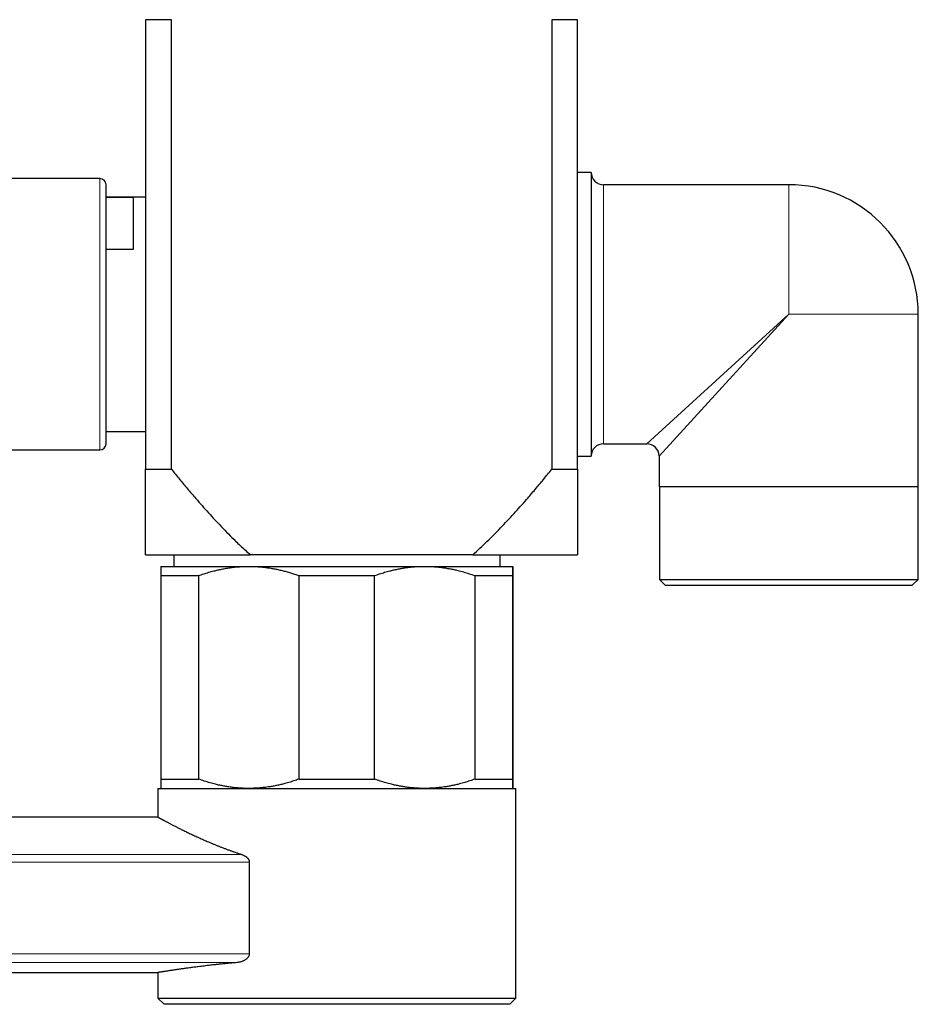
# Model space of a CAD drawing. Header units: millimetres. Extents: x 8 to 1269, y 12 to 684.
# Tile 6 of 51: x 315 to 388, y 506 to 586. Entities that reach past the tile are written whole.
import ezdxf

# ---------------------------------------------------------------- set-up
doc = ezdxf.new("R2010")
doc.units = ezdxf.units.MM

msp = doc.modelspace()

# ---------------------------------------------------------------- linework, layer by layer
at = {"color": 7, "linetype": 'Continuous', "lineweight": 30}
for p, q in [((327.32, 586.078), (325.223, 586.078)), ((325.223, 586.078), (325.223, 549.632)), ((327.32, 549.632), (327.32, 586.078)), ((358.126, 586.078), (358.126, 549.632)), ((360.223, 586.078), (358.126, 586.078)), ((360.223, 549.632), (360.223, 586.078)), ((321.523, 573.204), (310.458, 573.204)), ((361.323, 573.704), (360.223, 573.704)), ((361.323, 573.704), (361.323, 550.704)), ((322.023, 551.704), (322.023, 572.704)), ((377.323, 572.704), (362.323, 572.704)), ((325.223, 571.704), (322.023, 571.704)), ((322.023, 571.687), (324.223, 571.687)), ((324.223, 571.687), (324.223, 567.444)), ((324.223, 567.444), (322.023, 567.444)), ((387.823, 548.204), (387.823, 562.204)), ((322.023, 552.704), (325.223, 552.704)), ((362.323, 551.704), (365.823, 551.704)), ((310.458, 551.204), (321.523, 551.204)), ((360.223, 550.704), (361.323, 550.704)), ((366.823, 550.704), (366.823, 548.204)), ((325.223, 549.632), (327.32, 549.632)), ((358.126, 549.632), (360.223, 549.632)), ((387.823, 548.204), (366.823, 548.204)), ((366.846, 548.204), (366.846, 540.704)), ((387.801, 540.704), (387.801, 548.204)), ((325.223, 542.704), (333.709, 542.704)), ((327.503, 542.704), (327.503, 541.766)), ((351.737, 542.704), (333.709, 542.704)), ((351.737, 542.704), (360.223, 542.704)), ((353.944, 541.766), (353.944, 542.704)), ((326.469, 541.766), (333.584, 541.766)), ((333.584, 541.766), (347.834, 541.766)), ((347.834, 541.766), (354.969, 541.766)), ((326.465, 541.016), (329.53, 541.016)), ((326.465, 541.016), (326.465, 524.516)), ((329.53, 524.516), (329.53, 541.016)), ((337.639, 541.016), (343.776, 541.016)), ((337.639, 541.016), (337.639, 524.516)), ((343.776, 524.516), (343.776, 541.016)), ((351.892, 541.016), (351.892, 524.516)), ((351.892, 541.016), (354.965, 541.016)), ((354.965, 524.516), (354.965, 541.016)), ((354.973, 541.016), (354.973, 524.516)), ((366.846, 540.704), (367.346, 540.204)), ((366.846, 540.704), (387.801, 540.704)), ((387.301, 540.204), (387.801, 540.704)), ((387.301, 540.204), (367.346, 540.204)), ((326.465, 524.516), (329.53, 524.516)), ((337.639, 524.516), (343.776, 524.516)), ((351.892, 524.516), (354.965, 524.516)), ((326.219, 523.766), (326.219, 521.442)), ((326.219, 523.766), (355.219, 523.766)), ((355.219, 506.766), (355.219, 523.766)), ((355.219, 523.766), (355.219, 523.766)), ((326.219, 521.442), (30.62, 521.442)), ((333.622, 517.795), (333.622, 510.345)), ((51.184, 508.842), (326.219, 508.842)), ((326.219, 508.842), (326.219, 506.766)), ((326.219, 506.766), (326.719, 506.266)), ((326.219, 506.766), (355.219, 506.766)), ((354.719, 506.266), (326.719, 506.266)), ((354.719, 506.266), (355.219, 506.766))]:
    msp.add_line(p, q, dxfattribs=at)
at = {"color": 252, "linetype": 'Continuous', "lineweight": 0}
for p, q in [((321.523, 551.204), (321.523, 573.204)), ((362.323, 572.704), (362.323, 551.704)), ((377.323, 572.704), (377.323, 562.204)), ((365.823, 551.704), (377.323, 562.204)), ((377.323, 562.204), (366.823, 550.704)), ((387.823, 562.204), (377.323, 562.204)), ((39.859, 518.415), (332.992, 518.415)), ((333.622, 517.795), (39.859, 517.795)), ((39.859, 510.345), (333.622, 510.345)), ((332.635, 509.652), (39.859, 509.652))]:
    msp.add_line(p, q, dxfattribs=at)
at = {"color": 7, "linetype": 'Continuous', "lineweight": 30}
for centre, radius, start, end in [((321.523, 572.704), 0.5, 0, 90), ((362.323, 573.704), 1, 180, 270), ((377.323, 562.204), 10.5, 0, 90), ((321.523, 551.704), 0.5, 270, 360), ((362.323, 550.704), 1, 90, 180), ((365.823, 550.704), 1, 0.09567, 89.91193)]:
    msp.add_arc(centre, radius, start, end, dxfattribs=at)
for points, knots in [([(325.223, 542.704), (325.223, 542.705), (325.223, 542.708), (325.223, 542.73), (325.223, 542.764), (325.223, 542.812), (325.223, 542.874), (325.223, 542.949), (325.223, 543.037), (325.223, 543.137), (325.223, 543.259), (325.223, 543.407), (325.223, 543.583), (325.223, 543.775), (325.223, 543.978), (325.223, 544.188), (325.223, 544.404), (325.223, 544.631), (325.223, 544.867), (325.223, 545.132), (325.223, 545.43), (325.223, 545.759), (325.223, 546.096), (325.223, 546.447), (325.223, 546.812), (325.223, 547.193), (325.223, 547.582), (325.223, 548.022), (325.223, 548.518), (325.223, 549.069), (325.223, 549.445), (325.223, 549.632)], [0, 0, 0, 0, 0.025529, 0.051076, 0.076623, 0.102153, 0.128051, 0.153971, 0.179901, 0.205825, 0.231728, 0.264934, 0.298162, 0.331394, 0.364607, 0.395639, 0.426685, 0.457738, 0.48879, 0.519828, 0.558963, 0.598099, 0.636473, 0.674847, 0.715332, 0.755824, 0.796317, 0.836805, 0.891201, 0.945602, 1, 1, 1, 1]), ([(327.32, 549.632), (327.536, 549.366), (327.967, 548.835), (328.624, 548.046), (329.235, 547.33), (329.799, 546.685), (330.313, 546.11), (330.835, 545.542), (331.374, 544.969), (331.933, 544.395), (332.448, 543.883), (332.906, 543.442), (333.304, 543.069), (333.574, 542.826), (333.709, 542.704)], [0, 0, 0, 0, 0.1088242, 0.2176512, 0.3264735, 0.4082225, 0.4899776, 0.5717305, 0.6534767, 0.740044, 0.8266103, 0.8844064, 0.942205, 1, 1, 1, 1]), ([(351.737, 542.704), (351.931, 542.879), (352.317, 543.229), (352.883, 543.77), (353.44, 544.32), (353.987, 544.88), (354.526, 545.45), (355.056, 546.026), (355.578, 546.607), (356.153, 547.263), (356.781, 547.997), (357.459, 548.81), (357.904, 549.358), (358.126, 549.632)], [0, 0, 0, 0, 0.082926, 0.165869, 0.248818, 0.331752, 0.414948, 0.498143, 0.580725, 0.663306, 0.775535, 0.887769, 1, 1, 1, 1]), ([(360.223, 549.632), (360.223, 549.445), (360.223, 549.069), (360.223, 548.518), (360.223, 547.984), (360.223, 547.47), (360.223, 546.976), (360.223, 546.534), (360.223, 546.144), (360.223, 545.802), (360.223, 545.471), (360.223, 545.17), (360.223, 544.898), (360.223, 544.654), (360.223, 544.419), (360.223, 544.195), (360.223, 543.981), (360.223, 543.78), (360.223, 543.592), (360.223, 543.419), (360.223, 543.271), (360.223, 543.147), (360.223, 543.044), (360.223, 542.953), (360.223, 542.875), (360.223, 542.812), (360.223, 542.764), (360.223, 542.73), (360.223, 542.708), (360.223, 542.705), (360.223, 542.704)], [0, 0, 0, 0, 0.054398, 0.108799, 0.163195, 0.215152, 0.267115, 0.319069, 0.358159, 0.397248, 0.436139, 0.47503, 0.507095, 0.539176, 0.571259, 0.603334, 0.635393, 0.667821, 0.700267, 0.73271, 0.765132, 0.791662, 0.818215, 0.844774, 0.871322, 0.897847, 0.923377, 0.948924, 0.974471, 1, 1, 1, 1]), ([(326.469, 541.766), (326.469, 541.765), (326.469, 541.761), (326.468, 541.731), (326.468, 541.688), (326.467, 541.635), (326.467, 541.577), (326.467, 541.51), (326.466, 541.423), (326.466, 541.313), (326.466, 541.174), (326.465, 541.069), (326.465, 541.016)], [0, 0, 0, 0, 0.109491, 0.219018, 0.32851, 0.411237, 0.493965, 0.57546, 0.656956, 0.771291, 0.885658, 1, 1, 1, 1]), ([(329.53, 541.016), (329.665, 541.064), (329.934, 541.159), (330.343, 541.285), (330.721, 541.389), (331.066, 541.474), (331.403, 541.547), (331.763, 541.614), (332.149, 541.672), (332.535, 541.717), (332.923, 541.748), (333.273, 541.764), (333.493, 541.766), (333.584, 541.766)], [0, 0, 0, 0, 0.102609, 0.205235, 0.307839, 0.385151, 0.462462, 0.556703, 0.651011, 0.745336, 0.839635, 0.93387, 1, 1, 1, 1]), ([(333.584, 541.766), (333.697, 541.765), (333.922, 541.763), (334.261, 541.747), (334.599, 541.72), (334.937, 541.683), (335.274, 541.635), (335.609, 541.577), (335.945, 541.509), (336.283, 541.431), (336.622, 541.342), (336.961, 541.244), (337.3, 541.136), (337.526, 541.056), (337.639, 541.016)], [0, 0, 0, 0, 0.082007, 0.164014, 0.246407, 0.328817, 0.411211, 0.493323, 0.575436, 0.659715, 0.744007, 0.828288, 0.914144, 1, 1, 1, 1]), ([(343.776, 541.016), (343.911, 541.064), (344.181, 541.159), (344.59, 541.285), (344.968, 541.389), (345.314, 541.474), (345.627, 541.542), (345.94, 541.601), (346.293, 541.658), (346.688, 541.708), (347.124, 541.746), (347.506, 541.764), (347.743, 541.766), (347.834, 541.766)], [0, 0, 0, 0, 0.102608, 0.205234, 0.307838, 0.38515, 0.462461, 0.539121, 0.615779, 0.7218, 0.827851, 0.93387, 1, 1, 1, 1]), ([(347.834, 541.766), (347.985, 541.765), (348.286, 541.761), (348.737, 541.731), (349.15, 541.688), (349.526, 541.635), (349.862, 541.577), (350.195, 541.51), (350.569, 541.423), (350.984, 541.313), (351.441, 541.174), (351.742, 541.069), (351.892, 541.016)], [0, 0, 0, 0, 0.109491, 0.219018, 0.32851, 0.411237, 0.493965, 0.57546, 0.656956, 0.771291, 0.885658, 1, 1, 1, 1]), ([(354.965, 541.016), (354.965, 541.067), (354.966, 541.168), (354.966, 541.302), (354.966, 541.411), (354.967, 541.499), (354.967, 541.568), (354.967, 541.627), (354.968, 541.677), (354.968, 541.716), (354.968, 541.745), (354.969, 541.763), (354.969, 541.765), (354.969, 541.766)], [0, 0, 0, 0, 0.10967, 0.219362, 0.329026, 0.411719, 0.494411, 0.576298, 0.658185, 0.743623, 0.829094, 0.914564, 1, 1, 1, 1]), ([(354.969, 541.766), (354.969, 541.766), (354.969, 541.765), (354.97, 541.754), (354.97, 541.722), (354.97, 541.677), (354.971, 541.622), (354.971, 541.564), (354.971, 541.497), (354.972, 541.412), (354.972, 541.304), (354.972, 541.169), (354.973, 541.067), (354.973, 541.016)], [0, 0, 0, 0, 0.031669, 0.1378, 0.243966, 0.3501, 0.430249, 0.510399, 0.589434, 0.668469, 0.778968, 0.889495, 1, 1, 1, 1]), ([(326.465, 524.516), (326.465, 524.466), (326.466, 524.365), (326.466, 524.231), (326.466, 524.122), (326.467, 524.034), (326.467, 523.965), (326.467, 523.906), (326.468, 523.856), (326.468, 523.817), (326.468, 523.788), (326.469, 523.77), (326.469, 523.768), (326.469, 523.766)], [0, 0, 0, 0, 0.10967, 0.219362, 0.329026, 0.411719, 0.494411, 0.576298, 0.658185, 0.743623, 0.829094, 0.914564, 1, 1, 1, 1]), ([(333.584, 523.766), (333.434, 523.768), (333.133, 523.772), (332.682, 523.802), (332.269, 523.845), (331.894, 523.898), (331.558, 523.956), (331.226, 524.023), (330.852, 524.109), (330.437, 524.22), (329.981, 524.358), (329.68, 524.464), (329.53, 524.516)], [0, 0, 0, 0, 0.109491, 0.219018, 0.32851, 0.411237, 0.493965, 0.57546, 0.656956, 0.771291, 0.885658, 1, 1, 1, 1]), ([(337.639, 524.516), (337.504, 524.469), (337.234, 524.374), (336.825, 524.248), (336.448, 524.143), (336.102, 524.059), (335.79, 523.991), (335.477, 523.932), (335.124, 523.875), (334.729, 523.825), (334.294, 523.787), (333.912, 523.769), (333.675, 523.767), (333.584, 523.766)], [0, 0, 0, 0, 0.102608, 0.205234, 0.307838, 0.38515, 0.462461, 0.539121, 0.615779, 0.7218, 0.827851, 0.93387, 1, 1, 1, 1]), ([(347.834, 523.766), (347.684, 523.768), (347.382, 523.772), (346.931, 523.802), (346.518, 523.845), (346.142, 523.898), (345.807, 523.956), (345.474, 524.023), (345.1, 524.109), (344.684, 524.22), (344.228, 524.358), (343.927, 524.464), (343.776, 524.516)], [0, 0, 0, 0, 0.109491, 0.219018, 0.32851, 0.411237, 0.493965, 0.57546, 0.656956, 0.771291, 0.885658, 1, 1, 1, 1]), ([(351.892, 524.516), (351.757, 524.469), (351.487, 524.374), (351.078, 524.248), (350.7, 524.143), (350.354, 524.059), (350.042, 523.991), (349.729, 523.932), (349.375, 523.875), (348.981, 523.825), (348.544, 523.787), (348.162, 523.769), (347.925, 523.767), (347.834, 523.766)], [0, 0, 0, 0, 0.102608, 0.205234, 0.307838, 0.38515, 0.462461, 0.539121, 0.615779, 0.7218, 0.827851, 0.93387, 1, 1, 1, 1]), ([(354.969, 523.766), (354.969, 523.768), (354.969, 523.772), (354.968, 523.802), (354.968, 523.845), (354.967, 523.898), (354.967, 523.956), (354.967, 524.023), (354.966, 524.109), (354.966, 524.22), (354.966, 524.358), (354.965, 524.464), (354.965, 524.516)], [0, 0, 0, 0, 0.109491, 0.219018, 0.32851, 0.411237, 0.493965, 0.57546, 0.656956, 0.771291, 0.885658, 1, 1, 1, 1]), ([(354.973, 524.516), (354.973, 524.467), (354.972, 524.369), (354.972, 524.239), (354.972, 524.132), (354.971, 524.046), (354.971, 523.977), (354.971, 523.918), (354.97, 523.862), (354.97, 523.814), (354.97, 523.779), (354.969, 523.767), (354.969, 523.767), (354.969, 523.766)], [0, 0, 0, 0, 0.106294, 0.212608, 0.318897, 0.399016, 0.479134, 0.558524, 0.637913, 0.748041, 0.858205, 0.968331, 1, 1, 1, 1]), ([(326.219, 521.442), (326.22, 521.442), (326.22, 521.441), (326.228, 521.437), (326.241, 521.429), (326.26, 521.419), (326.283, 521.406), (326.313, 521.39), (326.347, 521.371), (326.387, 521.349), (326.433, 521.324), (326.484, 521.296), (326.541, 521.265), (326.604, 521.231), (326.672, 521.195), (326.745, 521.155), (326.824, 521.113), (326.907, 521.069), (326.994, 521.023), (327.085, 520.975), (327.18, 520.925), (327.28, 520.872), (327.385, 520.818), (327.495, 520.761), (327.609, 520.702), (327.729, 520.641), (327.853, 520.578), (327.983, 520.513), (328.118, 520.446), (328.257, 520.377), (328.4, 520.307), (328.549, 520.235), (328.701, 520.161), (328.86, 520.086), (329.025, 520.008), (329.196, 519.928), (329.372, 519.847), (329.552, 519.765), (329.736, 519.683), (329.926, 519.599), (330.119, 519.514), (330.318, 519.429), (330.522, 519.343), (330.73, 519.256), (330.943, 519.169), (331.161, 519.081), (331.382, 518.994), (331.608, 518.907), (331.838, 518.82), (332.068, 518.736), (332.297, 518.653), (332.525, 518.573), (332.756, 518.493), (332.913, 518.441), (332.992, 518.415)], [0, 0, 0, 0, 0.0176996, 0.0361801, 0.0547003, 0.0732293, 0.0918202, 0.11042, 0.1291557, 0.1479004, 0.1668553, 0.1858193, 0.2049208, 0.2240315, 0.2432063, 0.2623902, 0.281615, 0.3008488, 0.3193198, 0.3377984, 0.356311, 0.3748312, 0.3934038, 0.4119837, 0.4306754, 0.4493743, 0.4682443, 0.4871217, 0.5061098, 0.5251052, 0.5441507, 0.5632032, 0.5822877, 0.6013791, 0.6211483, 0.640925, 0.6607349, 0.6805521, 0.7004208, 0.7202967, 0.740284, 0.7602787, 0.7804452, 0.8006192, 0.8209058, 0.8411999, 0.8615471, 0.881902, 0.9022912, 0.9226881, 0.9420026, 0.9613238, 0.9806585, 1, 1, 1, 1]), ([(332.992, 518.415), (333.019, 518.405), (333.075, 518.386), (333.156, 518.35), (333.236, 518.309), (333.313, 518.263), (333.379, 518.215), (333.432, 518.17), (333.475, 518.128), (333.514, 518.083), (333.545, 518.038), (333.57, 517.997), (333.588, 517.959), (333.605, 517.914), (333.619, 517.859), (333.621, 517.816), (333.622, 517.795)], [0, 0, 0, 0, 0.10013, 0.199918, 0.299479, 0.39892, 0.498263, 0.562277, 0.623213, 0.687794, 0.748725, 0.792226, 0.833976, 0.87433, 0.936917, 1, 1, 1, 1]), ([(333.622, 510.345), (333.622, 510.344), (333.622, 510.323), (333.618, 510.281), (333.603, 510.217), (333.575, 510.152), (333.54, 510.092), (333.501, 510.042), (333.45, 509.986), (333.381, 509.925), (333.295, 509.865), (333.207, 509.815), (333.117, 509.772), (333.023, 509.735), (332.928, 509.705), (332.831, 509.681), (332.733, 509.662), (332.668, 509.655), (332.635, 509.652)], [0, 0, 0, 0, 0.002379, 0.043739, 0.086352, 0.138705, 0.192545, 0.234337, 0.276147, 0.361835, 0.439336, 0.516871, 0.59629, 0.675721, 0.756295, 0.836874, 0.918437, 1, 1, 1, 1]), ([(332.635, 509.652), (332.49, 509.638), (332.2, 509.612), (331.779, 509.57), (331.385, 509.53), (331.018, 509.491), (330.709, 509.457), (330.438, 509.426), (330.204, 509.399), (329.975, 509.371), (329.736, 509.342), (329.512, 509.315), (329.302, 509.288), (329.119, 509.264), (328.94, 509.241), (328.767, 509.218), (328.598, 509.196), (328.434, 509.173), (328.275, 509.151), (328.121, 509.13), (327.971, 509.109), (327.827, 509.088), (327.688, 509.068), (327.554, 509.048), (327.427, 509.029), (327.305, 509.011), (327.189, 508.994), (327.064, 508.975), (326.941, 508.956), (326.821, 508.938), (326.725, 508.923), (326.643, 508.91), (326.574, 508.899), (326.51, 508.889), (326.452, 508.88), (326.4, 508.871), (326.355, 508.864), (326.316, 508.858), (326.283, 508.853), (326.257, 508.848), (326.237, 508.845), (326.225, 508.843), (326.219, 508.842), (326.22, 508.842), (326.22, 508.842)], [0, 0, 0, 0, 0.0371007, 0.0743383, 0.1116252, 0.1444634, 0.1773354, 0.2009845, 0.2246461, 0.2484377, 0.2722421, 0.30085, 0.3220593, 0.3432777, 0.3645374, 0.3858063, 0.40714, 0.4284829, 0.4499702, 0.471467, 0.4931884, 0.5149197, 0.5367993, 0.5586889, 0.5806499, 0.6026211, 0.6246386, 0.6466663, 0.6783376, 0.7047809, 0.7312424, 0.7524822, 0.7737314, 0.7951266, 0.8165314, 0.8381632, 0.859805, 0.8815966, 0.9033983, 0.9252722, 0.9471563, 0.969087, 0.9910282, 1, 1, 1, 1])]:
    msp.add_open_spline(points, degree=3, knots=knots, dxfattribs=at)

doc.saveas('drawing.dxf')
